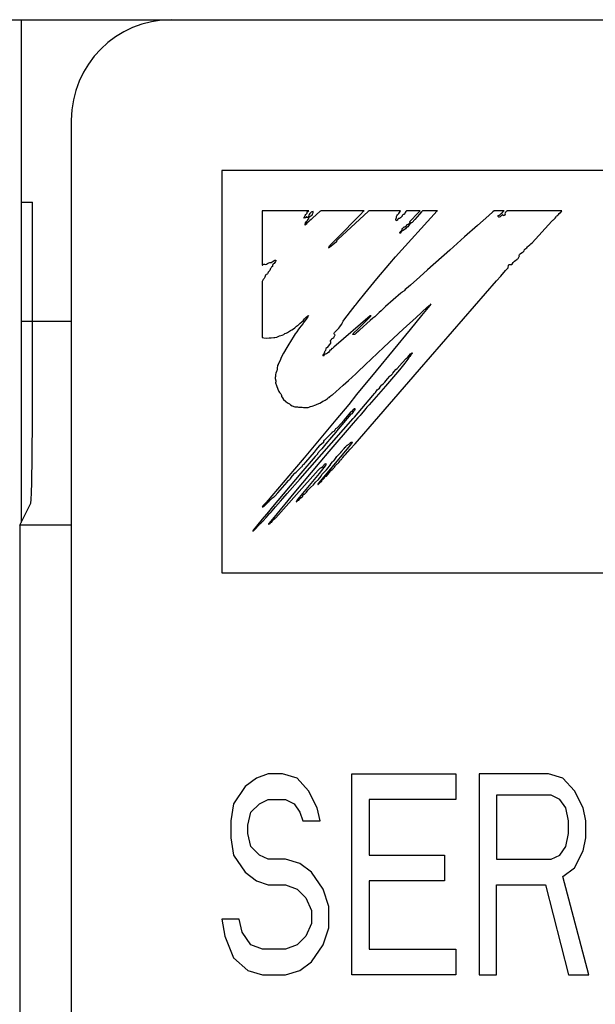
# Model space of a CAD drawing. Header units: millimetres. Extents: x 92 to 1223, y 92 to 847.
# Tile 9 of 41: x 234.49 to 240.22, y 750.21 to 760. Entities that reach past the tile are written whole.
import ezdxf

# ---------------------------------------------------------------- set-up
doc = ezdxf.new("R2010")
doc.units = ezdxf.units.MM
doc.header["$LTSCALE"] = 69.3
doc.layers.add('ALL_CURVE', color=7, linetype='CONTINUOUS')
doc.layers.add('ALL_FEATURES', color=7, linetype='CONTINUOUS')

msp = doc.modelspace()

# ---------------------------------------------------------------- linework, layer by layer
at = {"layer": 'ALL_CURVE', "color": 4, "linetype": 'CONTINUOUS'}
for p, q in [((236.5, 758.5), (236.5, 754.5)), ((273.5, 758.5), (236.5, 758.5)), ((236.5, 754.5), (254.5, 754.5)), ((236.845, 752.4574), (236.73, 752.3723)), ((236.96, 752.5), (236.845, 752.4574)), ((237.1037, 752.5), (236.96, 752.5)), ((237.2475, 752.4574), (237.1037, 752.5)), ((237.3625, 752.3298), (237.2475, 752.4574)), ((237.7937, 750.5), (237.7937, 752.5)), ((237.7937, 752.5), (238.8288, 752.5)), ((238.8288, 752.5), (238.8288, 752.2447)), ((239.0587, 752.5), (239.0587, 750.5)), ((239.7488, 752.5), (239.0587, 752.5)), ((239.8925, 752.4574), (239.7488, 752.5)), ((240.0075, 752.3298), (239.8925, 752.4574)), ((236.73, 752.3723), (236.615, 752.2021)), ((237.4487, 752.1596), (237.3625, 752.3298)), ((240.0938, 752.1596), (240.0075, 752.3298)), ((236.8738, 752.2021), (236.96, 752.2447)), ((236.96, 752.2447), (237.1325, 752.2447)), ((237.1325, 752.2447), (237.2187, 752.2021)), ((237.9663, 752.2447), (237.9663, 751.6915)), ((238.8288, 752.2447), (237.9663, 752.2447)), ((239.2312, 752.2872), (239.2312, 751.6489)), ((239.7775, 752.2872), (239.2312, 752.2872)), ((239.8638, 752.2447), (239.7775, 752.2872)), ((239.9213, 752.1596), (239.8638, 752.2447)), ((236.615, 752.2021), (236.5863, 752.0319)), ((236.7587, 751.9894), (236.7875, 752.117)), ((236.7875, 752.117), (236.8738, 752.2021)), ((237.2187, 752.2021), (237.2763, 752.117)), ((237.2763, 752.117), (237.305, 752.0319)), ((237.4775, 752.0319), (237.4487, 752.1596)), ((239.95, 752.0319), (239.9213, 752.1596)), ((240.1225, 752.0319), (240.0938, 752.1596)), ((236.5863, 752.0319), (236.5863, 751.8617)), ((237.305, 752.0319), (237.4775, 752.0319)), ((239.95, 751.9043), (239.95, 752.0319)), ((240.1225, 751.8617), (240.1225, 752.0319)), ((236.7587, 751.9043), (236.7587, 751.9894)), ((236.5863, 751.8617), (236.615, 751.6915)), ((236.7875, 751.7766), (236.7587, 751.9043)), ((239.9213, 751.7766), (239.95, 751.9043)), ((240.0938, 751.734), (240.1225, 751.8617)), ((236.8738, 751.6915), (236.7875, 751.7766)), ((239.8638, 751.6915), (239.9213, 751.7766)), ((240.0075, 751.5638), (240.0938, 751.734)), ((236.615, 751.6915), (236.73, 751.5213)), ((236.96, 751.6489), (236.8738, 751.6915)), ((237.1325, 751.6489), (236.96, 751.6489)), ((237.2763, 751.6064), (237.1325, 751.6489)), ((237.9663, 751.6915), (238.7137, 751.6915)), ((238.7137, 751.6915), (238.7137, 751.4362)), ((239.2312, 751.6489), (239.7775, 751.6489)), ((239.7775, 751.6489), (239.8638, 751.6915)), ((237.3912, 751.5213), (237.2763, 751.6064)), ((239.8925, 751.4787), (240.0075, 751.5638)), ((236.73, 751.5213), (236.845, 751.4362)), ((236.845, 751.4362), (236.96, 751.3936)), ((237.5063, 751.3511), (237.3912, 751.5213)), ((237.9663, 751.4362), (237.9663, 750.7553)), ((238.7137, 751.4362), (237.9663, 751.4362)), ((240.1512, 750.5), (239.8925, 751.4787)), ((236.96, 751.3936), (237.1325, 751.3936)), ((237.1325, 751.3936), (237.2475, 751.3511)), ((237.2475, 751.3511), (237.3338, 751.266)), ((237.5637, 751.1809), (237.5063, 751.3511)), ((239.2312, 750.5), (239.2312, 751.3936)), ((239.2312, 751.3936), (239.72, 751.3936)), ((239.72, 751.3936), (239.95, 750.5)), ((237.3338, 751.266), (237.3912, 751.1383)), ((237.3912, 751.1383), (237.3912, 751.0106)), ((237.5637, 750.9681), (237.5637, 751.1809)), ((236.5, 751.0532), (236.5288, 750.883)), ((236.6725, 751.0532), (236.5, 751.0532)), ((236.7012, 750.9255), (236.6725, 751.0532)), ((237.3912, 751.0106), (237.3338, 750.883)), ((237.5063, 750.7979), (237.5637, 750.9681)), ((236.5288, 750.883), (236.615, 750.6702)), ((236.7875, 750.7979), (236.7012, 750.9255)), ((237.3338, 750.883), (237.2475, 750.7979)), ((236.9025, 750.7553), (236.7875, 750.7979)), ((237.1325, 750.7553), (236.9025, 750.7553)), ((237.2475, 750.7979), (237.1325, 750.7553)), ((237.3912, 750.6277), (237.5063, 750.7979)), ((237.9663, 750.7553), (238.8288, 750.7553)), ((238.8288, 750.7553), (238.8288, 750.5)), ((236.615, 750.6702), (236.7587, 750.5426)), ((237.2763, 750.5426), (237.3912, 750.6277)), ((236.7587, 750.5426), (236.9025, 750.5)), ((236.9025, 750.5), (237.1325, 750.5)), ((237.1325, 750.5), (237.2763, 750.5426)), ((238.8288, 750.5), (237.7937, 750.5)), ((239.0587, 750.5), (239.2312, 750.5)), ((239.95, 750.5), (240.1512, 750.5))]:
    msp.add_line(p, q, dxfattribs=at)
at = {"layer": 'ALL_FEATURES', "color": 7, "linetype": 'CONTINUOUS'}
for p, q in [((166, 760), (274, 760)), ((234.5, 760), (234.5, 755)), ((235, 759), (235, 739.5)), ((234.5, 758.1835), (234.6137, 758.1835)), ((234.6131, 756.1744), (234.6137, 758.1835)), ((234.5, 757), (235, 757)), ((234.486, 754.9721), (234.5962, 755.1925)), ((234.486, 754.9721), (234.486, 740.9485)), ((235, 754.9721), (234.486, 754.9721))]:
    msp.add_line(p, q, dxfattribs=at)
at = {"layer": 'ALL_FEATURES', "color": 40, "linetype": 'CONTINUOUS'}
for p, q in [((236.9, 758.1), (236.9, 757.5596)), ((237.3646, 758.1), (236.9, 758.1)), ((237.3486, 758.0875), (237.3529, 758.0907)), ((237.3529, 758.0907), (237.3633, 758.0984)), ((237.3633, 758.0984), (237.3646, 758.1)), ((237.4082, 758.0925), (237.3938, 758.0881)), ((237.4755, 758.0921), (237.4051, 758.0304)), ((237.4091, 758.0868), (237.4082, 758.0925)), ((237.4802, 758.0964), (237.4755, 758.0921)), ((237.4854, 758.1), (237.4802, 758.0964)), ((237.9156, 758.1), (237.4854, 758.1)), ((237.9547, 758.091), (237.6549, 757.8166)), ((237.8746, 758.0577), (237.9135, 758.0976)), ((237.9135, 758.0976), (237.9156, 758.1)), ((237.9648, 758.1), (237.9547, 758.091)), ((238.2765, 758.1), (237.9648, 758.1)), ((238.2283, 757.6404), (238.6419, 758.0976)), ((238.2658, 758.0808), (238.2729, 758.0908)), ((238.2729, 758.0908), (238.2765, 758.1)), ((238.3299, 758.0919), (238.3243, 758.0822)), ((238.3358, 758.1), (238.3299, 758.0919)), ((238.4736, 758.1), (238.3358, 758.1)), ((238.4557, 758.0815), (238.4736, 758.1)), ((238.4955, 758.1), (238.4857, 758.0894)), ((238.6439, 758.1), (238.4955, 758.1)), ((238.6419, 758.0976), (238.6439, 758.1)), ((239.2077, 758.1), (239.1967, 758.0902)), ((239.3089, 758.1), (239.2077, 758.1)), ((239.291, 758.0836), (239.3037, 758.0964)), ((239.3037, 758.0964), (239.3089, 758.1)), ((239.331, 758.0936), (239.3277, 758.0891)), ((239.3365, 758.1), (239.331, 758.0936)), ((239.8826, 758.1), (239.3365, 758.1)), ((239.8705, 758.084), (239.8786, 758.0925)), ((239.8786, 758.0925), (239.8826, 758.1)), ((237.3142, 758.0285), (237.3185, 758.0362)), ((237.3189, 758.0271), (237.3142, 758.0285)), ((237.3185, 758.0362), (237.3242, 758.0436)), ((237.3261, 758.028), (237.3189, 758.0271)), ((237.3242, 758.0436), (237.3287, 758.0512)), ((237.3328, 758.0304), (237.3261, 758.028)), ((237.3287, 758.0512), (237.3345, 758.0617)), ((237.3369, 758.0339), (237.3328, 758.0304)), ((237.3345, 758.0617), (237.3409, 758.0682)), ((237.3409, 758.0383), (237.3369, 758.0339)), ((237.3374, 757.9898), (237.3479, 757.9995)), ((237.3409, 758.0682), (237.3436, 758.0707)), ((237.3449, 758.0403), (237.3409, 758.0383)), ((237.3436, 758.0707), (237.3471, 758.0767)), ((237.3467, 758.0343), (237.3449, 758.0403)), ((237.3492, 758.0307), (237.3467, 758.0343)), ((237.3471, 758.0767), (237.3486, 758.0875)), ((237.3479, 757.9995), (237.3521, 758.0035)), ((237.3536, 758.0329), (237.3492, 758.0307)), ((237.3521, 758.0035), (237.3582, 758.0115)), ((237.3567, 758.0354), (237.3536, 758.0329)), ((237.3603, 758.0411), (237.3567, 758.0354)), ((237.3582, 758.0115), (237.3631, 758.025)), ((237.3632, 758.0544), (237.3603, 758.0411)), ((237.3756, 758.0034), (237.3603, 757.991)), ((237.3631, 758.025), (237.3687, 758.0357)), ((237.3667, 758.062), (237.3632, 758.0544)), ((237.3738, 758.0715), (237.3667, 758.062)), ((237.3687, 758.0357), (237.3756, 758.0437)), ((237.3831, 758.0815), (237.3738, 758.0715)), ((237.3756, 758.0437), (237.3843, 758.049)), ((237.3873, 758.0132), (237.3756, 758.0034)), ((237.3881, 758.0851), (237.3831, 758.0815)), ((237.3843, 758.049), (237.3958, 758.055)), ((237.4051, 758.0304), (237.3873, 758.0132)), ((237.3938, 758.0881), (237.3881, 758.0851)), ((237.3958, 758.055), (237.3987, 758.0576)), ((237.3987, 758.0576), (237.4004, 758.0602)), ((237.4004, 758.0602), (237.4018, 758.0661)), ((237.4018, 758.0661), (237.4021, 758.0674)), ((237.4021, 758.0674), (237.4051, 758.0751)), ((237.4051, 758.0751), (237.4073, 758.0794)), ((237.4073, 758.0794), (237.4091, 758.0868)), ((237.642, 757.8231), (237.8746, 758.0577)), ((238.229, 758.0102), (238.2293, 758.0164)), ((238.2319, 758.0048), (238.229, 758.0102)), ((238.2293, 758.0164), (238.2329, 758.0243)), ((238.2389, 758.0003), (238.2319, 758.0048)), ((238.2329, 758.0243), (238.2364, 758.0295)), ((238.2364, 758.0295), (238.2379, 758.034)), ((238.2379, 758.034), (238.2382, 758.043)), ((238.2382, 758.043), (238.2383, 758.0437)), ((238.2383, 758.0437), (238.2395, 758.0484)), ((238.2414, 758.001), (238.2389, 758.0003)), ((238.2395, 758.0484), (238.2476, 758.059)), ((238.2446, 758.0058), (238.2414, 758.001)), ((238.2497, 758.0154), (238.2446, 758.0058)), ((238.2476, 758.059), (238.2596, 758.0735)), ((238.254, 758.0203), (238.2497, 758.0154)), ((238.2584, 758.0217), (238.254, 758.0203)), ((238.2671, 758.0231), (238.2584, 758.0217)), ((238.2596, 758.0735), (238.2658, 758.0808)), ((238.2757, 758.0277), (238.2671, 758.0231)), ((238.2841, 758.0358), (238.2757, 758.0277)), ((238.2919, 758.0474), (238.2841, 758.0358)), ((238.2944, 758.0521), (238.2919, 758.0474)), ((238.297, 758.0566), (238.2944, 758.0521)), ((238.2996, 758.0595), (238.297, 758.0566)), ((238.3046, 758.062), (238.2996, 758.0595)), ((238.3115, 758.0617), (238.3046, 758.062)), ((238.3152, 758.0664), (238.3115, 758.0617)), ((238.3243, 758.0822), (238.3152, 758.0664)), ((238.3673, 757.9894), (238.3697, 757.993)), ((238.3697, 757.993), (238.3859, 758.0109)), ((238.3859, 758.0109), (238.4366, 758.0622)), ((238.4198, 758.0133), (238.3921, 757.9839)), ((238.4644, 758.0646), (238.4198, 758.0133)), ((238.4366, 758.0622), (238.4557, 758.0815)), ((238.4857, 758.0894), (238.4644, 758.0646)), ((239.1552, 758.0521), (239.0444, 757.9538)), ((239.1967, 758.0902), (239.1552, 758.0521)), ((239.2478, 758.0506), (239.2488, 758.0518)), ((239.2478, 758.0467), (239.2478, 758.0506)), ((239.2502, 758.0418), (239.2478, 758.0467)), ((239.2488, 758.0518), (239.2583, 758.0549)), ((239.2548, 758.0371), (239.2502, 758.0418)), ((239.2582, 758.0363), (239.2548, 758.0371)), ((239.268, 758.0401), (239.2582, 758.0363)), ((239.2583, 758.0549), (239.2686, 758.0618)), ((239.2745, 758.0442), (239.268, 758.0401)), ((239.2686, 758.0618), (239.2829, 758.0751)), ((239.2799, 758.0496), (239.2745, 758.0442)), ((239.2848, 758.0542), (239.2799, 758.0496)), ((239.2829, 758.0751), (239.291, 758.0836)), ((239.2933, 758.0579), (239.2848, 758.0542)), ((239.2967, 758.059), (239.2933, 758.0579)), ((239.2997, 758.0524), (239.2967, 758.059)), ((239.3016, 758.0508), (239.2997, 758.0524)), ((239.3036, 758.0502), (239.3016, 758.0508)), ((239.3082, 758.0512), (239.3036, 758.0502)), ((239.3142, 758.0553), (239.3082, 758.0512)), ((239.3172, 758.0577), (239.3142, 758.0553)), ((239.3187, 758.079), (239.3164, 758.0703)), ((239.3164, 758.0703), (239.3172, 758.0577)), ((239.3231, 758.085), (239.3187, 758.079)), ((239.3237, 758.0855), (239.3231, 758.085)), ((239.3277, 758.0891), (239.3237, 758.0855)), ((239.5871, 757.7816), (239.7835, 757.9966)), ((239.7835, 757.9966), (239.7923, 758.0044)), ((239.7923, 758.0044), (239.799, 758.0103)), ((239.799, 758.0103), (239.8155, 758.0269)), ((239.8155, 758.0269), (239.8257, 758.04)), ((239.8257, 758.04), (239.8313, 758.0461)), ((239.8313, 758.0461), (239.8346, 758.0485)), ((239.8346, 758.0485), (239.8443, 758.0556)), ((239.8443, 758.0556), (239.8496, 758.0617)), ((239.8496, 758.0617), (239.8572, 758.0716)), ((239.8572, 758.0716), (239.8688, 758.0825)), ((239.8688, 758.0825), (239.8705, 758.084)), ((237.3281, 757.9572), (237.3284, 757.9703)), ((237.3307, 757.9585), (237.3281, 757.9572)), ((237.3284, 757.9703), (237.3296, 757.9761)), ((237.3296, 757.9761), (237.3315, 757.9811)), ((237.3381, 757.9668), (237.3307, 757.9585)), ((237.3315, 757.9811), (237.3374, 757.9898)), ((237.3451, 757.9751), (237.3381, 757.9668)), ((237.3603, 757.991), (237.3451, 757.9751)), ((238.2724, 757.8895), (238.2791, 757.8951)), ((238.2791, 757.8951), (238.2864, 757.9003)), ((238.2864, 757.9003), (238.2915, 757.9058)), ((238.2981, 757.9016), (238.2878, 757.8932)), ((238.2915, 757.9058), (238.2935, 757.9119)), ((238.2932, 757.917), (238.2947, 757.9217)), ((238.2935, 757.9119), (238.2932, 757.917)), ((238.2947, 757.9217), (238.2968, 757.9238)), ((238.2968, 757.9238), (238.3001, 757.9258)), ((238.3124, 757.9111), (238.2981, 757.9016)), ((238.3001, 757.9258), (238.3025, 757.9284)), ((238.3025, 757.9284), (238.3066, 757.9333)), ((238.3066, 757.9333), (238.3134, 757.9383)), ((238.326, 757.9212), (238.3124, 757.9111)), ((238.3134, 757.9383), (238.3223, 757.941)), ((238.3223, 757.941), (238.327, 757.9423)), ((238.3344, 757.9302), (238.326, 757.9212)), ((238.327, 757.9423), (238.3332, 757.9463)), ((238.3332, 757.9463), (238.3373, 757.9527)), ((238.3413, 757.9326), (238.3344, 757.9302)), ((238.3373, 757.9527), (238.3388, 757.9621)), ((238.3388, 757.9621), (238.3454, 757.962)), ((238.3482, 757.9386), (238.3413, 757.9326)), ((238.3454, 757.962), (238.3531, 757.9651)), ((238.3565, 757.9498), (238.3482, 757.9386)), ((238.3531, 757.9651), (238.3624, 757.9723)), ((238.363, 757.9596), (238.3565, 757.9498)), ((238.3624, 757.9723), (238.3725, 757.983)), ((238.3703, 757.9684), (238.363, 757.9596)), ((238.3684, 757.9873), (238.3673, 757.9894)), ((238.3729, 757.9859), (238.3684, 757.9873)), ((238.3766, 757.9727), (238.3703, 757.9684)), ((238.3725, 757.983), (238.3748, 757.9854)), ((238.3748, 757.9854), (238.3729, 757.9859)), ((238.3862, 757.978), (238.3766, 757.9727)), ((238.3921, 757.9839), (238.3862, 757.978)), ((239.0444, 757.9538), (238.9142, 757.8396)), ((237.599, 757.78), (237.642, 757.8231)), ((237.641, 757.8003), (237.6394, 757.7912)), ((237.6454, 757.8079), (237.641, 757.8003)), ((237.652, 757.8143), (237.6454, 757.8079)), ((237.6549, 757.8166), (237.652, 757.8143)), ((238.2692, 757.8839), (238.2724, 757.8895)), ((238.2696, 757.8793), (238.2692, 757.8839)), ((238.2703, 757.8781), (238.2696, 757.8793)), ((238.2738, 757.8757), (238.2703, 757.8781)), ((238.2783, 757.8765), (238.2738, 757.8757)), ((238.28, 757.8791), (238.2783, 757.8765)), ((238.2826, 757.8861), (238.28, 757.8791)), ((238.2878, 757.8932), (238.2826, 757.8861)), ((238.9142, 757.8396), (238.7679, 757.7071)), ((237.5701, 757.733), (237.5615, 757.7269)), ((237.5615, 757.7269), (237.5619, 757.7312)), ((237.5619, 757.7312), (237.5652, 757.7394)), ((237.5652, 757.7394), (237.5656, 757.7402)), ((237.5656, 757.7402), (237.5711, 757.7493)), ((237.6027, 757.76), (237.5701, 757.733)), ((237.5711, 757.7493), (237.584, 757.7647)), ((237.584, 757.7647), (237.599, 757.78)), ((237.6394, 757.7912), (237.6027, 757.76)), ((238.7679, 757.7071), (238.5454, 757.5113)), ((239.498, 757.6925), (239.5063, 757.7022)), ((239.5063, 757.7022), (239.512, 757.7139)), ((239.512, 757.7139), (239.5146, 757.7165)), ((239.5146, 757.7165), (239.5239, 757.7228)), ((239.5239, 757.7228), (239.5344, 757.7316)), ((239.5344, 757.7316), (239.5427, 757.7421)), ((239.5427, 757.7421), (239.5486, 757.7487)), ((239.5486, 757.7487), (239.5649, 757.7621)), ((239.5649, 757.7621), (239.5744, 757.7698)), ((239.5744, 757.7698), (239.5871, 757.7816)), ((236.9997, 757.5907), (237.0179, 757.6036)), ((237.0179, 757.6036), (237.0262, 757.6071)), ((237.0262, 757.6071), (237.034, 757.6075)), ((237.0361, 757.6022), (237.033, 757.5963)), ((237.034, 757.6075), (237.0359, 757.6067)), ((237.0359, 757.6067), (237.0367, 757.6055)), ((237.0367, 757.6055), (237.0361, 757.6022)), ((238.1708, 757.5747), (238.2283, 757.6404)), ((239.411, 757.5981), (239.4246, 757.6086)), ((239.4246, 757.6086), (239.437, 757.6154)), ((239.437, 757.6154), (239.4391, 757.6165)), ((239.4391, 757.6165), (239.4448, 757.6215)), ((239.4448, 757.6215), (239.4469, 757.624)), ((239.4469, 757.624), (239.4556, 757.6364)), ((239.4556, 757.6364), (239.4596, 757.6455)), ((239.4592, 757.6553), (239.4595, 757.6592)), ((239.4599, 757.6509), (239.4592, 757.6553)), ((239.4595, 757.6592), (239.4623, 757.6658)), ((239.4596, 757.6455), (239.4599, 757.6509)), ((239.4623, 757.6658), (239.4687, 757.672)), ((239.4687, 757.672), (239.4813, 757.6802)), ((239.4813, 757.6802), (239.4866, 757.6836)), ((239.4866, 757.6836), (239.498, 757.6925)), ((236.9, 757.5596), (236.9036, 757.56)), ((236.9036, 757.56), (236.9073, 757.564)), ((236.9073, 757.564), (236.9098, 757.5664)), ((236.9098, 757.5664), (236.9151, 757.5686)), ((236.9151, 757.5686), (236.9187, 757.5687)), ((236.9187, 757.5687), (236.9232, 757.5678)), ((236.9232, 757.5678), (236.933, 757.5664)), ((236.933, 757.5664), (236.9432, 757.5684)), ((236.9432, 757.5684), (236.9535, 757.5735)), ((236.9535, 757.5735), (236.9592, 757.578)), ((236.9592, 757.578), (236.9667, 757.5829)), ((236.9667, 757.5829), (236.9756, 757.5851)), ((236.9764, 757.5065), (236.9707, 757.498)), ((236.9756, 757.5851), (236.984, 757.5854)), ((236.9805, 757.5169), (236.9764, 757.5065)), ((236.9809, 757.519), (236.9805, 757.5169)), ((236.9828, 757.5259), (236.9809, 757.519)), ((236.9882, 757.5332), (236.9828, 757.5259)), ((236.984, 757.5854), (236.9902, 757.5861)), ((236.9929, 757.5377), (236.9882, 757.5332)), ((236.9902, 757.5861), (236.9997, 757.5907)), ((237.0011, 757.5451), (236.9929, 757.5377)), ((237.0037, 757.5554), (237.0011, 757.5451)), ((237.0063, 757.5637), (237.0037, 757.5554)), ((237.0099, 757.5676), (237.0063, 757.5637)), ((237.0179, 757.5744), (237.0099, 757.5676)), ((237.0263, 757.5839), (237.0179, 757.5744)), ((237.033, 757.5963), (237.0263, 757.5839)), ((238.0423, 757.4229), (238.1708, 757.5747)), ((238.5454, 757.5113), (238.4698, 757.4424)), ((239.2752, 757.45), (239.3235, 757.5054)), ((239.3235, 757.5054), (239.3433, 757.5264)), ((239.3433, 757.5264), (239.3488, 757.5308)), ((239.3488, 757.5308), (239.349, 757.533)), ((239.349, 757.533), (239.3529, 757.5571)), ((239.3529, 757.5571), (239.355, 757.5653)), ((239.355, 757.5653), (239.3653, 757.5647)), ((239.3653, 757.5647), (239.3672, 757.5645)), ((239.3672, 757.5645), (239.3781, 757.5639)), ((239.3781, 757.5639), (239.3844, 757.5654)), ((239.3844, 757.5654), (239.3882, 757.569)), ((239.3882, 757.569), (239.3986, 757.5848)), ((239.3986, 757.5848), (239.411, 757.5981)), ((236.9096, 757.4145), (236.9029, 757.4039)), ((236.9197, 757.4262), (236.9096, 757.4145)), ((236.9241, 757.4315), (236.9197, 757.4262)), ((236.9269, 757.4396), (236.9241, 757.4315)), ((236.9291, 757.4483), (236.9269, 757.4396)), ((236.9298, 757.4504), (236.9291, 757.4483)), ((236.9341, 757.4592), (236.9298, 757.4504)), ((236.9407, 757.4659), (236.9341, 757.4592)), ((236.9502, 757.4706), (236.9407, 757.4659)), ((236.952, 757.4729), (236.9502, 757.4706)), ((236.9553, 757.4791), (236.952, 757.4729)), ((236.9611, 757.4895), (236.9553, 757.4791)), ((236.9645, 757.493), (236.9611, 757.4895)), ((236.9707, 757.498), (236.9645, 757.493)), ((237.922, 757.2779), (238.0423, 757.4229)), ((238.4698, 757.4424), (238.3778, 757.3603)), ((239.2337, 757.4017), (239.2752, 757.45)), ((236.9029, 757.4039), (236.9, 757.3949)), ((236.9, 757.3949), (236.9, 756.8393)), ((238.3177, 757.3072), (238.31, 757.2996)), ((238.3223, 757.3158), (238.3177, 757.3072)), ((238.3246, 757.3166), (238.3223, 757.3158)), ((238.337, 757.3257), (238.3246, 757.3166)), ((238.3778, 757.3603), (238.337, 757.3257)), ((238.4663, 756.5217), (239.2337, 757.4017)), ((237.8509, 757.1898), (237.922, 757.2779)), ((238.2808, 757.2794), (238.1287, 757.1461)), ((238.2904, 757.2872), (238.2808, 757.2794)), ((238.298, 757.2917), (238.2904, 757.2872)), ((238.31, 757.2996), (238.298, 757.2917)), ((237.7231, 757.0253), (237.8034, 757.1289)), ((237.8034, 757.1289), (237.8269, 757.1583)), ((237.8269, 757.1583), (237.8305, 757.1619)), ((237.8305, 757.1619), (237.8324, 757.1653)), ((237.8324, 757.1653), (237.8509, 757.1898)), ((238.1287, 757.1461), (238.0832, 757.1052)), ((238.4316, 757.0393), (238.5412, 757.1394)), ((238.5685, 757.1575), (238.4873, 757.0569)), ((238.5412, 757.1394), (238.575, 757.1689)), ((238.5802, 757.1727), (238.5685, 757.1575)), ((238.575, 757.1689), (238.5802, 757.1727)), ((237.3078, 757.0062), (237.3139, 757.0139)), ((237.3139, 757.0139), (237.3215, 757.0245)), ((237.3215, 757.0245), (237.3358, 757.0391)), ((237.344, 757.0303), (237.3269, 757.0072)), ((237.3358, 757.0391), (237.3532, 757.0535)), ((237.3533, 757.0442), (237.344, 757.0303)), ((237.3532, 757.0535), (237.3616, 757.0592)), ((237.3616, 757.0592), (237.3533, 757.0442)), ((237.976, 757.053), (237.6135, 756.7415)), ((237.7068, 757.0022), (237.7231, 757.0253)), ((237.8575, 756.9277), (237.9478, 757.0172)), ((237.9478, 757.0172), (237.9814, 757.0514)), ((237.9811, 757.0542), (237.976, 757.053)), ((238.0027, 757.0297), (237.9761, 757.0072)), ((237.9857, 757.0564), (237.9811, 757.0542)), ((237.9814, 757.0514), (237.9857, 757.0564)), ((238.0216, 757.0461), (238.0027, 757.0297)), ((238.0442, 757.0672), (238.0216, 757.0461)), ((238.0654, 757.088), (238.0442, 757.0672)), ((238.0832, 757.1052), (238.0654, 757.088)), ((238.304, 756.9211), (238.4316, 757.0393)), ((238.4873, 757.0569), (238.3735, 756.9173)), ((237.1824, 756.909), (237.195, 756.9164)), ((237.195, 756.9164), (237.2116, 756.9255)), ((237.2116, 756.9255), (237.2263, 756.9353)), ((237.2263, 756.9353), (237.2296, 756.9386)), ((237.2296, 756.9386), (237.2349, 756.9464)), ((237.2349, 756.9464), (237.2424, 756.9521)), ((237.2424, 756.9521), (237.2522, 756.9569)), ((237.2616, 756.9216), (237.2441, 756.8942)), ((237.2522, 756.9569), (237.2531, 756.9573)), ((237.2531, 756.9573), (237.2567, 756.9601)), ((237.2567, 756.9601), (237.2641, 756.969)), ((237.262, 756.9223), (237.2616, 756.9216)), ((237.2733, 756.9369), (237.262, 756.9223)), ((237.2641, 756.969), (237.2793, 756.9823)), ((237.2842, 756.9504), (237.2733, 756.9369)), ((237.2793, 756.9823), (237.2942, 756.9941)), ((237.307, 756.9794), (237.2842, 756.9504)), ((237.2942, 756.9941), (237.3078, 757.0062)), ((237.311, 756.9855), (237.307, 756.9794)), ((237.3155, 756.9927), (237.311, 756.9855)), ((237.3269, 757.0072), (237.3155, 756.9927)), ((237.6415, 756.9109), (237.6558, 756.9248)), ((237.6558, 756.9248), (237.6636, 756.9333)), ((237.6636, 756.9333), (237.6743, 756.9465)), ((237.6743, 756.9465), (237.689, 756.9667)), ((237.689, 756.9667), (237.6925, 756.9731)), ((237.6925, 756.9731), (237.6959, 756.9821)), ((237.6959, 756.9821), (237.7068, 757.0022)), ((237.8106, 756.8817), (237.8575, 756.9277)), ((237.8736, 756.9161), (237.8603, 756.9022)), ((237.9761, 757.0072), (237.8736, 756.9161)), ((238.3735, 756.9173), (238.0358, 756.5084)), ((238.1116, 756.7418), (238.304, 756.9211)), ((236.9, 756.8393), (236.9179, 756.8354)), ((236.9179, 756.8354), (236.9416, 756.8337)), ((236.9416, 756.8337), (236.9711, 756.8348)), ((236.9711, 756.8348), (236.989, 756.8367)), ((236.989, 756.8367), (237.0164, 756.8393)), ((237.0164, 756.8393), (237.0254, 756.8402)), ((237.0254, 756.8402), (237.0449, 756.8431)), ((237.0449, 756.8431), (237.0533, 756.8464)), ((237.0533, 756.8464), (237.0589, 756.8498)), ((237.0589, 756.8498), (237.0729, 756.8563)), ((237.0729, 756.8563), (237.0985, 756.8637)), ((237.0985, 756.8637), (237.1157, 756.8691)), ((237.1157, 756.8691), (237.1233, 756.874)), ((237.1233, 756.874), (237.1255, 756.8772)), ((237.1255, 756.8772), (237.127, 756.8789)), ((237.127, 756.8789), (237.1385, 756.8818)), ((237.1385, 756.8818), (237.1524, 756.8886)), ((237.1524, 756.8886), (237.171, 756.901)), ((237.171, 756.901), (237.1824, 756.909)), ((237.219, 756.8584), (237.1824, 756.8007)), ((237.2296, 756.874), (237.219, 756.8584)), ((237.2441, 756.8942), (237.2296, 756.874)), ((237.5854, 756.8167), (237.5888, 756.8187)), ((237.5888, 756.8187), (237.591, 756.8213)), ((237.591, 756.8213), (237.5945, 756.8275)), ((237.5945, 756.8275), (237.5965, 756.8295)), ((237.5965, 756.8295), (237.6046, 756.8332)), ((237.6046, 756.8332), (237.6127, 756.8404)), ((237.6127, 756.8404), (237.6203, 756.8512)), ((237.6166, 756.8749), (237.617, 756.8823)), ((237.6191, 756.8692), (237.6166, 756.8749)), ((237.617, 756.8823), (237.62, 756.8871)), ((237.6236, 756.8647), (237.6191, 756.8692)), ((237.62, 756.8871), (237.6336, 756.9028)), ((237.6203, 756.8512), (237.6244, 756.8596)), ((237.6254, 756.8631), (237.6236, 756.8647)), ((237.6244, 756.8596), (237.6254, 756.8631)), ((237.6336, 756.9028), (237.6415, 756.9109)), ((237.801, 756.868), (237.8027, 756.8734)), ((237.8073, 756.868), (237.801, 756.868)), ((237.8027, 756.8734), (237.8074, 756.8786)), ((237.8183, 756.8695), (237.8073, 756.868)), ((237.8074, 756.8786), (237.8106, 756.8817)), ((237.8258, 756.873), (237.8183, 756.8695)), ((237.8368, 756.8818), (237.8258, 756.873)), ((237.8603, 756.9022), (237.8368, 756.8818)), ((237.145, 756.7383), (237.112, 756.6829)), ((237.166, 756.7725), (237.145, 756.7383)), ((237.1824, 756.8007), (237.166, 756.7725)), ((237.5333, 756.713), (237.5375, 756.7257)), ((237.5375, 756.7257), (237.5405, 756.7381)), ((237.5405, 756.7381), (237.5416, 756.7402)), ((237.5416, 756.7402), (237.544, 756.7395)), ((237.544, 756.7395), (237.5479, 756.7376)), ((237.5479, 756.7376), (237.5513, 756.7383)), ((237.5513, 756.7383), (237.5546, 756.7433)), ((237.5546, 756.7433), (237.5605, 756.7536)), ((237.5605, 756.7536), (237.5724, 756.7699)), ((237.5724, 756.7699), (237.5832, 756.7843)), ((237.5805, 756.8086), (237.583, 756.8143)), ((237.5808, 756.8012), (237.5805, 756.8086)), ((237.5836, 756.7921), (237.5808, 756.8012)), ((237.583, 756.8143), (237.5854, 756.8167)), ((237.5832, 756.7843), (237.585, 756.788)), ((237.5919, 756.7294), (237.5835, 756.7164)), ((237.5839, 756.7916), (237.5836, 756.7921)), ((237.585, 756.788), (237.5839, 756.7916)), ((237.5954, 756.7316), (237.5919, 756.7294)), ((237.5975, 756.7314), (237.5954, 756.7316)), ((237.5999, 756.7303), (237.5975, 756.7314)), ((237.6135, 756.7415), (237.5999, 756.7303)), ((237.9853, 756.6241), (238.1116, 756.7418)), ((237.0852, 756.6291), (237.0775, 756.6098)), ((237.0933, 756.6479), (237.0852, 756.6291)), ((237.112, 756.6829), (237.0933, 756.6479)), ((237.5063, 756.6614), (237.5078, 756.6646)), ((237.5076, 756.6576), (237.5063, 756.6614)), ((237.5115, 756.6539), (237.5076, 756.6576)), ((237.5078, 756.6646), (237.5128, 756.6728)), ((237.5148, 756.6599), (237.5115, 756.6539)), ((237.5128, 756.6728), (237.5205, 756.6872)), ((237.5184, 756.6647), (237.5148, 756.6599)), ((237.5265, 756.6716), (237.5184, 756.6647)), ((237.5205, 756.6872), (237.5234, 756.6959)), ((237.523, 756.7005), (237.5285, 756.7048)), ((237.5234, 756.6959), (237.523, 756.7005)), ((237.5378, 756.6775), (237.5265, 756.6716)), ((237.5285, 756.7048), (237.5333, 756.713)), ((237.5393, 756.6782), (237.5378, 756.6775)), ((237.5515, 756.6848), (237.5393, 756.6782)), ((237.5624, 756.6939), (237.5515, 756.6848)), ((237.5691, 756.7032), (237.5624, 756.6939)), ((237.5736, 756.7129), (237.5691, 756.7032)), ((237.5766, 756.7125), (237.5736, 756.7129)), ((237.5792, 756.7131), (237.5766, 756.7125)), ((237.5835, 756.7164), (237.5792, 756.7131)), ((237.9279, 756.5695), (237.9853, 756.6241)), ((238.2949, 756.5872), (238.3346, 756.6299)), ((238.3496, 756.6226), (238.3213, 756.5852)), ((238.3346, 756.6299), (238.3484, 756.6446)), ((238.3484, 756.6446), (238.3625, 756.6592)), ((238.3611, 756.6406), (238.3496, 756.6226)), ((238.3691, 756.6487), (238.3611, 756.6406)), ((238.3625, 756.6592), (238.3779, 756.6756)), ((238.3781, 756.6628), (238.3691, 756.6487)), ((238.3779, 756.6756), (238.3835, 756.6799)), ((238.3841, 756.6725), (238.3781, 756.6628)), ((238.3835, 756.6799), (238.3887, 756.684)), ((238.3903, 756.6775), (238.3841, 756.6725)), ((238.3887, 756.684), (238.39, 756.6868)), ((238.39, 756.6868), (238.3909, 756.6874)), ((238.3914, 756.6791), (238.3903, 756.6775)), ((238.3909, 756.6874), (238.3921, 756.6871)), ((238.3933, 756.6845), (238.3914, 756.6791)), ((238.3921, 756.6871), (238.3933, 756.6845)), ((237.048, 756.5286), (237.0461, 756.5056)), ((237.0489, 756.5354), (237.048, 756.5286)), ((237.0541, 756.5602), (237.0489, 756.5354)), ((237.058, 756.5713), (237.0541, 756.5602)), ((237.0603, 756.5742), (237.058, 756.5713)), ((237.0775, 756.6098), (237.0603, 756.5742)), ((237.8504, 756.4944), (237.9279, 756.5695)), ((238.2317, 756.5208), (238.2429, 756.5323)), ((238.2429, 756.5323), (238.2949, 756.5872)), ((238.3213, 756.5852), (238.2657, 756.5173)), ((237.0311, 756.4508), (237.0294, 756.4417)), ((237.0294, 756.4417), (237.0296, 756.4364)), ((237.0296, 756.4364), (237.0308, 756.4299)), ((237.0308, 756.4299), (237.0348, 756.409)), ((237.0332, 756.459), (237.0311, 756.4508)), ((237.034, 756.4715), (237.0332, 756.459)), ((237.035, 756.4827), (237.034, 756.4715)), ((237.0381, 756.494), (237.035, 756.4827)), ((237.0423, 756.5023), (237.0381, 756.494)), ((237.0461, 756.5056), (237.0423, 756.5023)), ((237.7606, 756.4126), (237.8314, 756.4775)), ((237.8314, 756.4775), (237.842, 756.4867)), ((238.0358, 756.5084), (237.8405, 756.2708)), ((237.842, 756.4867), (237.8504, 756.4944)), ((238.062, 756.0529), (238.4663, 756.5217)), ((238.1194, 756.3942), (238.1476, 756.4282)), ((238.2657, 756.5173), (238.1265, 756.3535)), ((238.1476, 756.4282), (238.1703, 756.4542)), ((238.1703, 756.4542), (238.1768, 756.4603)), ((238.1768, 756.4603), (238.1879, 756.4692)), ((238.1879, 756.4692), (238.1964, 756.4788)), ((238.1964, 756.4788), (238.2008, 756.4835)), ((238.2008, 756.4835), (238.2124, 756.4992)), ((238.2124, 756.4992), (238.2317, 756.5208)), ((237.0347, 756.3964), (237.034, 756.3924)), ((237.034, 756.3924), (237.034, 756.388)), ((237.034, 756.388), (237.0433, 756.3602)), ((237.0348, 756.409), (237.0347, 756.3964)), ((237.0433, 756.3602), (237.0566, 756.3241)), ((237.6331, 756.3002), (237.7073, 756.3635)), ((237.7073, 756.3635), (237.7606, 756.4126)), ((238.1265, 756.3535), (238.035, 756.2496)), ((238.0533, 756.3247), (238.0664, 756.3362)), ((238.0664, 756.3362), (238.0792, 756.3512)), ((238.0792, 756.3512), (238.0879, 756.3635)), ((238.0879, 756.3635), (238.0911, 756.3675)), ((238.0911, 756.3675), (238.1031, 756.3772)), ((238.1031, 756.3772), (238.1194, 756.3942)), ((237.0566, 756.3241), (237.0671, 756.3024)), ((237.0671, 756.3024), (237.0729, 756.2931)), ((237.0729, 756.2931), (237.0796, 756.2843)), ((237.0796, 756.2843), (237.0857, 756.2784)), ((237.0857, 756.2784), (237.0865, 756.2777)), ((237.0865, 756.2777), (237.0899, 756.2727)), ((237.0899, 756.2727), (237.0917, 756.262)), ((237.0917, 756.262), (237.0939, 756.2527)), ((237.0939, 756.2527), (237.1007, 756.2399)), ((237.1007, 756.2399), (237.1134, 756.2233)), ((237.5358, 756.2229), (237.5455, 756.2301)), ((237.5455, 756.2301), (237.5522, 756.2328)), ((237.5522, 756.2328), (237.5542, 756.2346)), ((237.5542, 756.2346), (237.5579, 756.2388)), ((237.5579, 756.2388), (237.5633, 756.2409)), ((237.5633, 756.2409), (237.5671, 756.243)), ((237.5671, 756.243), (237.5745, 756.251)), ((237.5745, 756.251), (237.5761, 756.2527)), ((237.5761, 756.2527), (237.5858, 756.2611)), ((237.5858, 756.2611), (237.5972, 756.2673)), ((237.5972, 756.2673), (237.6019, 756.2708)), ((237.6019, 756.2708), (237.6331, 756.3002)), ((237.8405, 756.2708), (237.7611, 756.1719)), ((237.8193, 756.0466), (238.0015, 756.2611)), ((238.035, 756.2496), (237.9641, 756.1703)), ((238.0015, 756.2611), (238.0182, 756.2824)), ((238.0182, 756.2824), (238.0266, 756.2932)), ((238.0266, 756.2932), (238.0461, 756.3175)), ((238.0461, 756.3175), (238.0533, 756.3247)), ((237.1134, 756.2233), (237.1319, 756.2044)), ((237.1319, 756.2044), (237.1344, 756.2022)), ((237.1344, 756.2022), (237.1525, 756.1882)), ((237.1525, 756.1882), (237.1648, 756.1814)), ((237.1648, 756.1814), (237.1718, 756.1798)), ((237.1718, 756.1798), (237.1747, 756.1771)), ((237.1747, 756.1771), (237.1753, 756.1764)), ((237.1753, 756.1764), (237.1827, 756.1695)), ((237.1827, 756.1695), (237.1983, 756.1605)), ((237.1983, 756.1605), (237.2265, 756.1491)), ((237.2265, 756.1491), (237.231, 756.149)), ((237.231, 756.149), (237.2359, 756.1496)), ((237.2359, 756.1496), (237.2452, 756.15)), ((237.2452, 756.15), (237.2518, 756.1481)), ((237.2518, 756.1481), (237.2599, 756.1455)), ((237.2599, 756.1455), (237.2728, 756.1448)), ((237.2728, 756.1448), (237.2819, 756.145)), ((237.2819, 756.145), (237.2986, 756.1448)), ((237.2986, 756.1448), (237.3104, 756.1425)), ((237.3104, 756.1425), (237.3168, 756.1421)), ((237.3168, 756.1421), (237.3338, 756.1433)), ((237.3338, 756.1433), (237.347, 756.1435)), ((237.347, 756.1435), (237.357, 756.1441)), ((237.357, 756.1441), (237.3665, 756.1476)), ((237.3665, 756.1476), (237.3715, 756.1499)), ((237.3715, 756.1499), (237.3804, 756.1528)), ((237.3804, 756.1528), (237.3959, 756.1569)), ((237.3959, 756.1569), (237.4339, 756.1701)), ((237.4339, 756.1701), (237.4463, 756.1748)), ((237.4463, 756.1748), (237.4724, 756.1853)), ((237.4724, 756.1853), (237.4892, 756.1947)), ((237.4892, 756.1947), (237.5047, 756.2044)), ((237.5047, 756.2044), (237.5124, 756.2089)), ((237.5124, 756.2089), (237.5261, 756.2158)), ((237.5261, 756.2158), (237.5358, 756.2229)), ((237.7611, 756.1719), (237.634, 756.0189)), ((237.814, 756.131), (237.8183, 756.1328)), ((237.8183, 756.1328), (237.8227, 756.1314)), ((237.9323, 756.1343), (237.917, 756.115)), ((237.9425, 756.1466), (237.9323, 756.1343)), ((237.9641, 756.1703), (237.9425, 756.1466)), ((237.7824, 756.0758), (237.6931, 755.9705)), ((237.7153, 756.0176), (237.7818, 756.0966)), ((237.7818, 756.0966), (237.7871, 756.1027)), ((237.7858, 756.076), (237.7824, 756.0758)), ((237.7908, 756.08), (237.7858, 756.076)), ((237.7871, 756.1027), (237.7927, 756.1068)), ((237.7998, 756.0912), (237.7908, 756.08)), ((237.7927, 756.1068), (237.7995, 756.1075)), ((237.7995, 756.1075), (237.7997, 756.1083)), ((237.7997, 756.1083), (237.8045, 756.1187)), ((237.8053, 756.0984), (237.7998, 756.0912)), ((237.8045, 756.1187), (237.8075, 756.1226)), ((237.8047, 756.033), (237.8056, 756.0339)), ((237.8131, 756.1072), (237.8053, 756.0984)), ((237.8056, 756.0339), (237.8151, 756.0436)), ((237.8514, 756.0392), (237.8062, 755.9862)), ((237.8075, 756.1226), (237.8113, 756.1258)), ((237.8113, 756.1258), (237.8133, 756.1302)), ((237.8192, 756.1145), (237.8131, 756.1072)), ((237.8133, 756.1302), (237.814, 756.131)), ((237.8151, 756.0436), (237.8193, 756.0466)), ((237.8219, 756.1223), (237.8192, 756.1145)), ((237.8226, 756.1305), (237.8219, 756.1223)), ((237.8227, 756.1314), (237.8226, 756.1305)), ((237.8246, 755.7823), (238.062, 756.0529)), ((237.8672, 756.0565), (237.8514, 756.0392)), ((237.8713, 756.0601), (237.8672, 756.0565)), ((237.8776, 756.0648), (237.8713, 756.0601)), ((237.8834, 756.0726), (237.8776, 756.0648)), ((237.8846, 756.0746), (237.8834, 756.0726)), ((237.8873, 756.0795), (237.8846, 756.0746)), ((237.917, 756.115), (237.8873, 756.0795)), ((237.2787, 755.4325), (237.8047, 756.033)), ((237.634, 756.0189), (237.3184, 755.6436)), ((237.8062, 755.9862), (237.5641, 755.7052)), ((237.6342, 755.9328), (237.6455, 755.9405)), ((237.6455, 755.9405), (237.6505, 755.9424)), ((237.6505, 755.9424), (237.7153, 756.0176)), ((237.6931, 755.9705), (237.6567, 755.9269)), ((237.5295, 755.8266), (237.5748, 755.8722)), ((237.5889, 755.8469), (237.5335, 755.782)), ((237.5748, 755.8722), (237.5956, 755.8928)), ((237.6321, 755.8981), (237.5889, 755.8469)), ((237.5956, 755.8928), (237.5974, 755.8968)), ((237.5974, 755.8968), (237.6028, 755.9004)), ((237.6028, 755.9004), (237.6069, 755.9026)), ((237.6069, 755.9026), (237.6159, 755.9083)), ((237.6159, 755.9083), (237.6226, 755.9156)), ((237.6226, 755.9156), (237.6273, 755.9256)), ((237.6273, 755.9256), (237.6297, 755.9288)), ((237.6297, 755.9288), (237.6342, 755.9328)), ((237.6431, 755.9101), (237.6321, 755.8981)), ((237.6567, 755.9269), (237.6431, 755.9101)), ((237.441, 755.7245), (237.4693, 755.763)), ((237.7762, 755.7694), (237.4634, 755.3919)), ((237.4693, 755.763), (237.4704, 755.7641)), ((237.4704, 755.7641), (237.4964, 755.7867)), ((237.5335, 755.782), (237.4926, 755.7323)), ((237.4964, 755.7867), (237.5124, 755.7984)), ((237.5124, 755.7984), (237.5151, 755.8073)), ((237.5151, 755.8073), (237.5215, 755.8176)), ((237.5215, 755.8176), (237.5295, 755.8266)), ((237.7147, 755.7349), (237.7259, 755.7466)), ((237.7259, 755.7466), (237.7299, 755.7497)), ((237.7299, 755.7497), (237.7311, 755.7517)), ((237.7311, 755.7517), (237.7316, 755.7534)), ((237.7316, 755.7534), (237.7347, 755.7593)), ((237.7347, 755.7593), (237.7414, 755.7652)), ((237.7414, 755.7652), (237.7461, 755.7666)), ((237.7461, 755.7666), (237.7487, 755.7682)), ((237.7487, 755.7682), (237.7538, 755.7727)), ((237.7538, 755.7727), (237.7675, 755.7794)), ((237.7675, 755.7794), (237.7704, 755.7843)), ((237.7704, 755.7843), (237.7729, 755.7884)), ((237.7729, 755.7884), (237.7806, 755.7922)), ((237.7972, 755.7959), (237.7762, 755.7694)), ((237.7768, 755.7284), (237.8246, 755.7823)), ((237.7806, 755.7922), (237.7815, 755.7949)), ((237.7815, 755.7949), (237.783, 755.7967)), ((237.783, 755.7967), (237.7874, 755.7982)), ((237.7874, 755.7982), (237.7915, 755.7984)), ((237.7915, 755.7984), (237.7992, 755.799)), ((237.7992, 755.799), (237.7972, 755.7959)), ((237.3184, 755.6436), (237.2211, 755.5288)), ((237.4262, 755.6566), (237.2853, 755.4891)), ((237.3343, 755.5998), (237.4197, 755.6979)), ((237.4197, 755.6979), (237.4401, 755.7234)), ((237.4364, 755.6666), (237.4262, 755.6566)), ((237.4464, 755.676), (237.4364, 755.6666)), ((237.4401, 755.7234), (237.441, 755.7245)), ((237.4491, 755.6789), (237.4464, 755.676)), ((237.4495, 755.6811), (237.4491, 755.6789)), ((237.4504, 755.6839), (237.4495, 755.6811)), ((237.4783, 755.716), (237.4504, 755.6839)), ((237.5641, 755.7052), (237.4752, 755.6001)), ((237.4926, 755.7323), (237.4783, 755.716)), ((237.6241, 755.6264), (237.6441, 755.6541)), ((237.6441, 755.6541), (237.649, 755.6609)), ((237.649, 755.6609), (237.6593, 755.6724)), ((237.6593, 755.6724), (237.6763, 755.6889)), ((237.6763, 755.6889), (237.6824, 755.6961)), ((237.6824, 755.6961), (237.6829, 755.6967)), ((237.6829, 755.6967), (237.6914, 755.707)), ((237.6914, 755.707), (237.7008, 755.7146)), ((237.6978, 755.6383), (237.7025, 755.6447)), ((237.7008, 755.7146), (237.7043, 755.7215)), ((237.7025, 755.6447), (237.7146, 755.6608)), ((237.7043, 755.7215), (237.7147, 755.7349)), ((237.7146, 755.6608), (237.7225, 755.6687)), ((237.7225, 755.6687), (237.7294, 755.6759)), ((237.7294, 755.6759), (237.7768, 755.7284)), ((237.4752, 755.6001), (237.2156, 755.2893)), ((237.2548, 755.5164), (237.2919, 755.5511)), ((237.2919, 755.5511), (237.2988, 755.5574)), ((237.2988, 755.5574), (237.3007, 755.5611)), ((237.3007, 755.5611), (237.3022, 755.5653)), ((237.3022, 755.5653), (237.3059, 755.571)), ((237.3059, 755.571), (237.3129, 755.5756)), ((237.3129, 755.5756), (237.3173, 755.5792)), ((237.3173, 755.5792), (237.3271, 755.591)), ((237.3271, 755.591), (237.3343, 755.5998)), ((237.5153, 755.546), (237.4662, 755.4859)), ((237.4836, 755.5429), (237.4904, 755.5456)), ((237.4904, 755.5456), (237.5041, 755.5567)), ((237.5041, 755.5567), (237.506, 755.5605)), ((237.506, 755.5605), (237.5117, 755.5657)), ((237.5117, 755.5657), (237.5169, 755.5715)), ((237.5283, 755.5629), (237.5153, 755.546)), ((237.5169, 755.5715), (237.5196, 755.5787)), ((237.5196, 755.5787), (237.5214, 755.5805)), ((237.5214, 755.5805), (237.5268, 755.5831)), ((237.5268, 755.5831), (237.5335, 755.5852)), ((237.5328, 755.5703), (237.5283, 755.5629)), ((237.5349, 755.5774), (237.5328, 755.5703)), ((237.5335, 755.5852), (237.5349, 755.5774)), ((237.5553, 755.5421), (237.5768, 755.568)), ((237.5768, 755.568), (237.5785, 755.5707)), ((237.5785, 755.5707), (237.5804, 755.5768)), ((237.5804, 755.5768), (237.587, 755.5868)), ((237.587, 755.5868), (237.5995, 755.6008)), ((237.5995, 755.6008), (237.6028, 755.6041)), ((237.6028, 755.6041), (237.6071, 755.6079)), ((237.6071, 755.6079), (237.6123, 755.6122)), ((237.6123, 755.6122), (237.6241, 755.6264)), ((237.6139, 755.5411), (237.6197, 755.5489)), ((237.6197, 755.5489), (237.6206, 755.5499)), ((237.6206, 755.5499), (237.6271, 755.5581)), ((237.6271, 755.5581), (237.6304, 755.5657)), ((237.6304, 755.5657), (237.6342, 755.5678)), ((237.6342, 755.5678), (237.6411, 755.5753)), ((237.6411, 755.5753), (237.6458, 755.5811)), ((237.6458, 755.5811), (237.6515, 755.5866)), ((237.6515, 755.5866), (237.6549, 755.5877)), ((237.6549, 755.5877), (237.6599, 755.5934)), ((237.6599, 755.5934), (237.664, 755.5974)), ((237.664, 755.5974), (237.6733, 755.6082)), ((237.6733, 755.6082), (237.6809, 755.6215)), ((237.6809, 755.6215), (237.6881, 755.6269)), ((237.6881, 755.6269), (237.6978, 755.6383)), ((237.2211, 755.5288), (236.939, 755.1989)), ((237.2853, 755.4891), (237.0026, 755.1555)), ((237.1838, 755.441), (237.1971, 755.4588)), ((237.1971, 755.4588), (237.2005, 755.4629)), ((237.2005, 755.4629), (237.2236, 755.4882)), ((237.2236, 755.4882), (237.2369, 755.5002)), ((237.2369, 755.5002), (237.2421, 755.5033)), ((237.2421, 755.278), (237.4565, 755.5179)), ((237.2421, 755.5033), (237.2548, 755.5164)), ((237.4662, 755.4859), (237.2685, 755.247)), ((237.4565, 755.5179), (237.4779, 755.5409)), ((237.4731, 755.4434), (237.4862, 755.4601)), ((237.4779, 755.5409), (237.4805, 755.543)), ((237.4805, 755.543), (237.4836, 755.5429)), ((237.4862, 755.4601), (237.4954, 755.4751)), ((237.4954, 755.4751), (237.5017, 755.4814)), ((237.5017, 755.4814), (237.5396, 755.524)), ((237.5203, 755.4439), (237.5227, 755.4484)), ((237.5227, 755.4484), (237.5276, 755.4559)), ((237.5276, 755.4559), (237.5366, 755.4605)), ((237.5366, 755.4605), (237.5387, 755.4614)), ((237.5387, 755.4614), (237.5429, 755.4636)), ((237.5396, 755.524), (237.5553, 755.5421)), ((237.5429, 755.4636), (237.5544, 755.4772)), ((237.5544, 755.4772), (237.5695, 755.4974)), ((237.5695, 755.4974), (237.5813, 755.512)), ((237.5813, 755.512), (237.5847, 755.5158)), ((237.5847, 755.5158), (237.5958, 755.5273)), ((237.5958, 755.5273), (237.6009, 755.5306)), ((237.6009, 755.5306), (237.6017, 755.533)), ((237.6017, 755.533), (237.6031, 755.5344)), ((237.6031, 755.5344), (237.6075, 755.5359)), ((237.6075, 755.5359), (237.6099, 755.5369)), ((237.6099, 755.5369), (237.6139, 755.5411)), ((237.0542, 755.2928), (237.1475, 755.4006)), ((237.1475, 755.4006), (237.154, 755.4086)), ((237.1495, 755.287), (237.2787, 755.4325)), ((237.154, 755.4086), (237.1565, 755.4146)), ((237.1565, 755.4146), (237.1593, 755.418)), ((237.1593, 755.418), (237.169, 755.425)), ((237.169, 755.425), (237.1777, 755.4311)), ((237.1777, 755.4311), (237.1801, 755.4338)), ((237.1801, 755.4338), (237.1838, 755.441)), ((237.3824, 755.347), (237.4092, 755.3738)), ((237.4092, 755.3738), (237.4215, 755.3882)), ((237.4215, 755.3882), (237.4318, 755.4)), ((237.4318, 755.4), (237.4591, 755.4282)), ((237.4543, 755.3805), (237.4541, 755.3783)), ((237.4541, 755.3783), (237.4554, 755.3773)), ((237.4584, 755.3863), (237.4543, 755.3805)), ((237.4554, 755.3773), (237.4567, 755.3774)), ((237.4567, 755.3774), (237.4598, 755.3799)), ((237.4634, 755.3919), (237.4584, 755.3863)), ((237.4591, 755.4282), (237.4709, 755.4406)), ((237.4598, 755.3799), (237.4604, 755.3806)), ((237.4604, 755.3806), (237.4631, 755.3826)), ((237.4631, 755.3826), (237.465, 755.3867)), ((237.465, 755.3867), (237.4704, 755.391)), ((237.4704, 755.391), (237.4764, 755.3957)), ((237.4709, 755.4406), (237.4731, 755.4434)), ((237.4764, 755.3957), (237.4805, 755.4016)), ((237.4805, 755.4016), (237.4826, 755.4027)), ((237.4826, 755.4027), (237.4868, 755.4039)), ((237.4868, 755.4039), (237.4911, 755.4075)), ((237.4911, 755.4075), (237.4931, 755.4112)), ((237.4931, 755.4112), (237.4948, 755.4164)), ((237.4948, 755.4164), (237.4957, 755.4193)), ((237.4957, 755.4193), (237.4997, 755.4257)), ((237.4997, 755.4257), (237.5059, 755.4304)), ((237.5059, 755.4304), (237.5147, 755.4366)), ((237.5147, 755.4366), (237.5203, 755.4439)), ((237.0116, 755.2494), (237.0188, 755.2548)), ((237.2156, 755.2893), (237.0178, 755.0509)), ((237.0188, 755.2548), (237.0299, 755.2656)), ((237.0299, 755.2656), (237.0542, 755.2928)), ((237.0344, 755.0468), (237.2421, 755.278)), ((237.1066, 755.2383), (237.1495, 755.287)), ((237.286, 755.2445), (237.3017, 755.258)), ((237.3017, 755.258), (237.3039, 755.2606)), ((237.3039, 755.2606), (237.3056, 755.2662)), ((237.3056, 755.2662), (237.3076, 755.2705)), ((237.3076, 755.2705), (237.3128, 755.2761)), ((237.3128, 755.2761), (237.3194, 755.2793)), ((237.3194, 755.2793), (237.3228, 755.2805)), ((237.3228, 755.2805), (237.326, 755.2835)), ((237.326, 755.2835), (237.3401, 755.3008)), ((237.3401, 755.3008), (237.3545, 755.3193)), ((237.3545, 755.3193), (237.3692, 755.3342)), ((237.3692, 755.3342), (237.3824, 755.347)), ((236.9025, 755.1596), (236.9015, 755.1558)), ((236.9015, 755.1558), (236.9073, 755.1564)), ((236.9063, 755.1632), (236.9025, 755.1596)), ((236.9186, 755.1776), (236.9063, 755.1632)), ((236.9073, 755.1564), (236.9155, 755.1602)), ((236.9155, 755.1602), (236.921, 755.1639)), ((236.9282, 755.1865), (236.9186, 755.1776)), ((236.921, 755.1639), (236.9287, 755.1709)), ((236.939, 755.1989), (236.9282, 755.1865)), ((236.9287, 755.1709), (236.9331, 755.177)), ((236.9331, 755.177), (236.9381, 755.1827)), ((236.9381, 755.1827), (236.9416, 755.1849)), ((236.9416, 755.1849), (236.9465, 755.1867)), ((236.9465, 755.1867), (236.9601, 755.2014)), ((236.9601, 755.2014), (236.963, 755.2036)), ((236.963, 755.2036), (236.9688, 755.2085)), ((236.9688, 755.2085), (236.9704, 755.2106)), ((236.9704, 755.2106), (236.9752, 755.2191)), ((236.9752, 755.2191), (236.9762, 755.224)), ((236.9762, 755.224), (236.9811, 755.2266)), ((236.9811, 755.2266), (236.9862, 755.229)), ((236.9812, 755.0962), (237.031, 755.1551)), ((236.9862, 755.229), (236.9926, 755.2354)), ((237.0026, 755.1555), (236.9901, 755.1391)), ((236.9926, 755.2354), (236.9955, 755.2385)), ((236.9955, 755.2385), (237.0015, 755.2434)), ((237.0015, 755.2434), (237.0116, 755.2494)), ((237.031, 755.1551), (237.0826, 755.2123)), ((237.0826, 755.2123), (237.1066, 755.2383)), ((237.241, 755.2115), (237.2387, 755.206)), ((237.2387, 755.206), (237.2436, 755.2076)), ((237.2498, 755.2243), (237.241, 755.2115)), ((237.2436, 755.2076), (237.2505, 755.2131)), ((237.2663, 755.2444), (237.2498, 755.2243)), ((237.2505, 755.2131), (237.2517, 755.2142)), ((237.2517, 755.2142), (237.2589, 755.2201)), ((237.2589, 755.2201), (237.2639, 755.2219)), ((237.2639, 755.2219), (237.2701, 755.2315)), ((237.2685, 755.247), (237.2663, 755.2444)), ((237.2701, 755.2315), (237.2769, 755.2371)), ((237.2769, 755.2371), (237.286, 755.2445)), ((236.9635, 755.1065), (236.9005, 755.0318)), ((236.9396, 755.0471), (236.9637, 755.0753)), ((236.9887, 755.1373), (236.9635, 755.1065)), ((236.9637, 755.0753), (236.9722, 755.0872)), ((236.9722, 755.0872), (236.9734, 755.0906)), ((236.9734, 755.0906), (236.9771, 755.0916)), ((236.9771, 755.0916), (236.9806, 755.0954)), ((236.9806, 755.0954), (236.9812, 755.0962)), ((236.9901, 755.1391), (236.9887, 755.1373)), ((236.9005, 755.0318), (236.8136, 754.9262)), ((236.8357, 754.9389), (236.8615, 754.9648)), ((236.8615, 754.9648), (236.8676, 754.9715)), ((236.8676, 754.9715), (236.8775, 754.9843)), ((236.8775, 754.9843), (236.8863, 754.9922)), ((236.8863, 754.9922), (236.8924, 754.9975)), ((236.8924, 754.9975), (236.8932, 754.9984)), ((236.8932, 754.9984), (236.8977, 755.0049)), ((236.8977, 755.0049), (236.9052, 755.0112)), ((236.9052, 755.0112), (236.9112, 755.0169)), ((236.9112, 755.0169), (236.9396, 755.0471)), ((236.9628, 754.985), (236.9613, 754.9808)), ((236.9613, 754.9808), (236.9657, 754.9814)), ((236.9672, 754.9904), (236.9628, 754.985)), ((236.9657, 754.9814), (236.9704, 754.9851)), ((237.0178, 755.0509), (236.9672, 754.9904)), ((236.9704, 754.9851), (236.9717, 754.9862)), ((236.9717, 754.9862), (236.9781, 754.9892)), ((236.9781, 754.9892), (236.9818, 754.9958)), ((236.9818, 754.9958), (236.9881, 755.0008)), ((236.9881, 755.0008), (236.9945, 755.0034)), ((236.9945, 755.0034), (237.0042, 755.0171)), ((237.0042, 755.0171), (237.0131, 755.0279)), ((237.0131, 755.0279), (237.0257, 755.0386)), ((237.0257, 755.0386), (237.0296, 755.0413)), ((237.0296, 755.0413), (237.0344, 755.0468)), ((236.807, 754.9177), (236.8056, 754.9122)), ((236.8056, 754.9122), (236.8136, 754.9152)), ((236.8114, 754.9236), (236.807, 754.9177)), ((236.8136, 754.9262), (236.8114, 754.9236)), ((236.8136, 754.9152), (236.8201, 754.9211)), ((236.8201, 754.9212), (236.8357, 754.9389)), ((236.8201, 754.9211), (236.8201, 754.9212))]:
    msp.add_line(p, q, dxfattribs=at)
at = {"layer": 'ALL_FEATURES', "color": 7, "linetype": 'CONTINUOUS'}
msp.add_arc((236, 759), 1, 90, 180, dxfattribs=at)
msp.add_ellipse((234.5956, 756.1919), major_axis=(0, 1), ratio=0.017455, start_param=-3.106686, end_param=-1.58825, dxfattribs=at)

doc.saveas('drawing.dxf')
